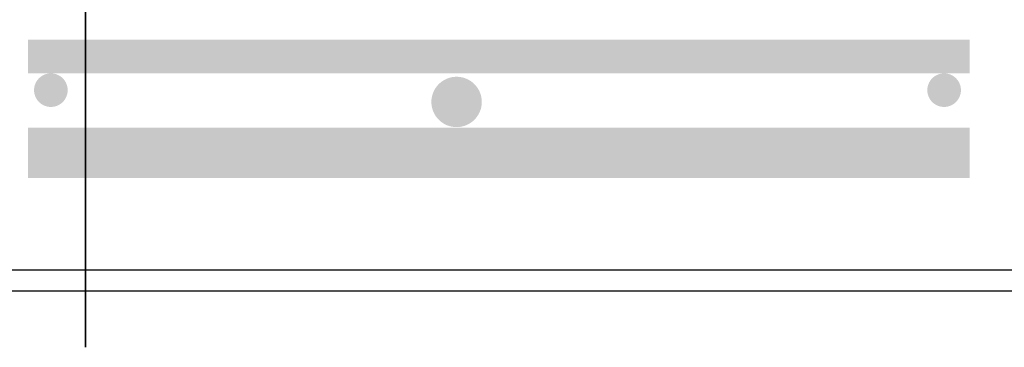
# Model space of a CAD drawing. Extents: x 2360 to 5106, y -824 to 622.
# Tile 20 of 124: x 3379.07 to 3393.71, y 494.64 to 499.52. Entities that reach past the tile are written whole.
import ezdxf

# ---------------------------------------------------------------- set-up
doc = ezdxf.new("R2010")
doc.units = 0
doc.header["$MEASUREMENT"] = 0
doc.linetypes.add('HIDDEN', pattern=[0.375, 0.25, -0.125])
doc.linetypes.add('TANK-SLAB$0$DASHED', pattern=[0.75, 0.5, -0.25])
doc.layers.get('DEFPOINTS').update_dxf_attribs({"linetype": 'CONTINUOUS'})
doc.layers.add('REBAR', color=4, linetype='TANK-SLAB$0$DASHED')
doc.layers.add('TANK-SLAB', color=6, linetype='CONTINUOUS')

msp = doc.modelspace()

# ---------------------------------------------------------------- linework, layer by layer
at = {"layer": 'DEFPOINTS'}
for points in [[(3379.12853, 503.5642), (3379.58762, 501.84908), (3379.97351, 501.84908), (3380.01835, 501.8223), (3380.04485, 501.77239), (3380.04485, 494.64334)], [(3379.13477, 503.5642), (3379.59387, 501.84908), (3379.97976, 501.84908), (3380.02459, 501.8223), (3380.05109, 501.77239), (3380.05109, 494.64334)], [(3379.13477, 503.5642), (3379.59387, 501.84908), (3379.97976, 501.84908), (3380.02459, 501.8223), (3380.05109, 501.77239), (3380.05109, 494.64334)]]:
    msp.add_lwpolyline(points, dxfattribs=at)
at = {"layer": 'REBAR', "linetype": 'HIDDEN', "const_width": 0.5}
msp.add_lwpolyline([(3393.19543, 498.97141), (3379.19872, 498.97141)], dxfattribs=at)
at = {"layer": 'REBAR'}
for points, const_width in [([(3379.66158, 498.47139, -1), (3379.41158, 498.47139, -1)], 0.25), ([(3385.38135, 498.29581, 1), (3385.75635, 498.29581, 1)], 0.375), ([(3392.69251, 498.47139, 1), (3392.94251, 498.47139, 1)], 0.25)]:
    msp.add_lwpolyline(points, format="xyb", close=True, dxfattribs=dict(at, const_width=const_width))
at = {"layer": 'REBAR', "const_width": 0.75}
msp.add_lwpolyline([(3393.19543, 497.53689), (3379.19872, 497.53689)], dxfattribs=at)
at = {"layer": 'TANK-SLAB', "color": 2, "linetype": 'Continuous'}
for p, q in [((3394.91942, 495.79125), (3378.49422, 495.79125)), ((3394.91942, 495.47875), (3378.49422, 495.47875))]:
    msp.add_line(p, q, dxfattribs=at)

doc.saveas('drawing.dxf')
